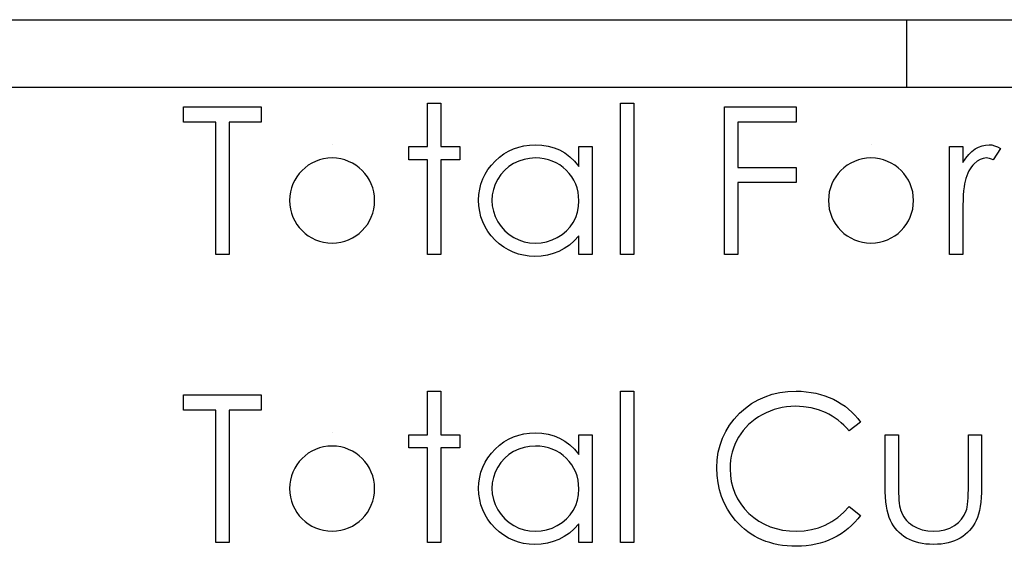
# Model space of a CAD drawing. Header units: inches. Extents: x 7.3 to 43.3, y -43.5 to -20.4.
# Tile 112 of 136: x 34.5 to 35.4, y -37 to -36.5. Entities that reach past the tile are written whole.
import ezdxf

# ---------------------------------------------------------------- set-up
doc = ezdxf.new("R2010")
doc.units = ezdxf.units.IN
doc.header["$LTSCALE"] = 0.5
doc.header["$MEASUREMENT"] = 0
doc.layers.add('APP-M-S', color=30, linetype='Continuous')

msp = doc.modelspace()

# ---------------------------------------------------------------- linework, layer by layer
at = {"color": 7, "linetype": 'Continuous'}
for p, q in [((34.64393, -36.61427), (34.64393, -36.60014)), ((34.64393, -36.60014), (34.64393, -36.60014)), ((34.64393, -36.60014), (34.71636, -36.60014)), ((34.71636, -36.60014), (34.71636, -36.60014)), ((34.71636, -36.60014), (34.71636, -36.61427)), ((34.87182, -36.59661), (34.88419, -36.59661)), ((34.87182, -36.63724), (34.87182, -36.59661)), ((34.88419, -36.59661), (34.88419, -36.59661)), ((34.88419, -36.59661), (34.88419, -36.63724)), ((35.05202, -36.59661), (35.06438, -36.59661)), ((35.05202, -36.73794), (35.05202, -36.59661)), ((35.06438, -36.59661), (35.06438, -36.59661)), ((35.06438, -36.59661), (35.06438, -36.73794)), ((35.14918, -36.60014), (35.21631, -36.60014)), ((35.14918, -36.73794), (35.14918, -36.60014)), ((35.21631, -36.60014), (35.21631, -36.60014)), ((35.21631, -36.60014), (35.21631, -36.61427)), ((34.67396, -36.61427), (34.64393, -36.61427)), ((34.67396, -36.73794), (34.67396, -36.61427)), ((34.67396, -36.61427), (34.67396, -36.61427)), ((34.71636, -36.61427), (34.68633, -36.61427)), ((34.68633, -36.61427), (34.68633, -36.61427)), ((34.68633, -36.61427), (34.68633, -36.73794)), ((34.71636, -36.61427), (34.71636, -36.61427)), ((35.21631, -36.61427), (35.16154, -36.61427)), ((35.16154, -36.61427), (35.16154, -36.61427)), ((35.16154, -36.61427), (35.16154, -36.65667)), ((35.21631, -36.61427), (35.21631, -36.61427)), ((34.78266, -36.63547), (34.78266, -36.63547)), ((34.85416, -36.64961), (34.85416, -36.63724)), ((34.85416, -36.63724), (34.85416, -36.63724)), ((34.85416, -36.63724), (34.87182, -36.63724)), ((34.87182, -36.63724), (34.87182, -36.63724)), ((34.88419, -36.63724), (34.88419, -36.63724)), ((34.88419, -36.63724), (34.90185, -36.63724)), ((34.90185, -36.63724), (34.90185, -36.63724)), ((34.90185, -36.63724), (34.90185, -36.64961)), ((34.94756, -36.64141), (34.95215, -36.63928)), ((34.95215, -36.63928), (34.95692, -36.6376)), ((34.95692, -36.6376), (34.96189, -36.63641)), ((34.96189, -36.63641), (34.96705, -36.63572)), ((34.96705, -36.63572), (34.97241, -36.63547)), ((34.97241, -36.63547), (34.97241, -36.63547)), ((34.97241, -36.63547), (34.97856, -36.63578)), ((34.97856, -36.63578), (34.98441, -36.63669)), ((34.98441, -36.63669), (34.98996, -36.63823)), ((34.98996, -36.63823), (34.99521, -36.64036)), ((35.01315, -36.65587), (35.01315, -36.63724)), ((35.01315, -36.63724), (35.01315, -36.63724)), ((35.01315, -36.63724), (35.02552, -36.63724)), ((35.02552, -36.63724), (35.02552, -36.73794)), ((35.28615, -36.63547), (35.28615, -36.63547)), ((35.3594, -36.63724), (35.37177, -36.63724)), ((35.3594, -36.73794), (35.3594, -36.63724)), ((35.37177, -36.63724), (35.37177, -36.63724)), ((35.37177, -36.63724), (35.37177, -36.65206)), ((35.38044, -36.64166), (35.38347, -36.63939)), ((35.38347, -36.63939), (35.38659, -36.63768)), ((35.38659, -36.63768), (35.3898, -36.63644)), ((35.3898, -36.63644), (35.39303, -36.63572)), ((35.39303, -36.63572), (35.39634, -36.63547)), ((35.39634, -36.63547), (35.39634, -36.63547)), ((35.39634, -36.63547), (35.3989, -36.63569)), ((35.3989, -36.63569), (35.40155, -36.63633)), ((35.4071, -36.63892), (35.40031, -36.64963)), ((35.40155, -36.63633), (35.40429, -36.63741)), ((35.40429, -36.63741), (35.4071, -36.63892)), ((35.4071, -36.63892), (35.4071, -36.63892)), ((34.93503, -36.65068), (34.93901, -36.64712)), ((34.93901, -36.64712), (34.9432, -36.64403)), ((34.9432, -36.64403), (34.94756, -36.64141)), ((34.96716, -36.64817), (34.96197, -36.64914)), ((34.97257, -36.64784), (34.96716, -36.64817)), ((34.97677, -36.64801), (34.97257, -36.64784)), ((34.9808, -36.64856), (34.97677, -36.64801)), ((34.98466, -36.64944), (34.9808, -36.64856)), ((34.99521, -36.64036), (35.00015, -36.64315)), ((35.00015, -36.64315), (35.00481, -36.64668)), ((35.00481, -36.64668), (35.00912, -36.6509)), ((35.37177, -36.65206), (35.37459, -36.64798)), ((35.37459, -36.64798), (35.37748, -36.6445)), ((35.37748, -36.6445), (35.38044, -36.64166)), ((35.39104, -36.64817), (35.38811, -36.64916)), ((35.39399, -36.64784), (35.39104, -36.64817)), ((35.39534, -36.64795), (35.39399, -36.64784)), ((35.39399, -36.64784), (35.39399, -36.64784)), ((35.39686, -36.64828), (35.39534, -36.64795)), ((35.39852, -36.64886), (35.39686, -36.64828)), ((34.87182, -36.64961), (34.85416, -36.64961)), ((34.85416, -36.64961), (34.85416, -36.64961)), ((34.87182, -36.73794), (34.87182, -36.64961)), ((34.87182, -36.64961), (34.87182, -36.64961)), ((34.90185, -36.64961), (34.88419, -36.64961)), ((34.88419, -36.64961), (34.88419, -36.64961)), ((34.88419, -36.64961), (34.88419, -36.73794)), ((34.90185, -36.64961), (34.90185, -36.64961)), ((34.92824, -36.65869), (34.93139, -36.65458)), ((34.93139, -36.65458), (34.93503, -36.65068)), ((34.94781, -36.65587), (34.94387, -36.65927)), ((34.95223, -36.65303), (34.94781, -36.65587)), ((34.957, -36.65077), (34.95223, -36.65303)), ((34.96197, -36.64914), (34.957, -36.65077)), ((34.98836, -36.65071), (34.98466, -36.64944)), ((34.99187, -36.65231), (34.98836, -36.65071)), ((34.99524, -36.65427), (34.99187, -36.65231)), ((34.99841, -36.65662), (34.99524, -36.65427)), ((35.00142, -36.6593), (34.99841, -36.65662)), ((35.00912, -36.6509), (35.01315, -36.65587)), ((35.01315, -36.65587), (35.01315, -36.65587)), ((35.16154, -36.65667), (35.16154, -36.65667)), ((35.16154, -36.65667), (35.21631, -36.65667)), ((35.21631, -36.65667), (35.21631, -36.65667)), ((35.21631, -36.65667), (35.21631, -36.67081)), ((35.37177, -36.65206), (35.37177, -36.65206)), ((35.37867, -36.65792), (35.37757, -36.65987)), ((35.37983, -36.65615), (35.37867, -36.65792)), ((35.3811, -36.65455), (35.37983, -36.65615)), ((35.38245, -36.65314), (35.3811, -36.65455)), ((35.38527, -36.65082), (35.38245, -36.65314)), ((35.38811, -36.64916), (35.38527, -36.65082)), ((35.40031, -36.64963), (35.39852, -36.64886)), ((35.40031, -36.64963), (35.40031, -36.64963)), ((34.92341, -36.66744), (34.92559, -36.66297)), ((34.92559, -36.66297), (34.92824, -36.65869)), ((34.94039, -36.66316), (34.93738, -36.6676)), ((34.94387, -36.65927), (34.94039, -36.66316)), ((35.00418, -36.66225), (35.00142, -36.6593)), ((35.00655, -36.66537), (35.00418, -36.66225)), ((35.00857, -36.66868), (35.00655, -36.66537)), ((35.37475, -36.66686), (35.37398, -36.66954)), ((35.37561, -36.66435), (35.37475, -36.66686)), ((35.37655, -36.66203), (35.37561, -36.66435)), ((35.37757, -36.65987), (35.37655, -36.66203)), ((34.92049, -36.67699), (34.9217, -36.67213)), ((34.9217, -36.67213), (34.92341, -36.66744)), ((34.93498, -36.67235), (34.93327, -36.67726)), ((34.93738, -36.6676), (34.93498, -36.67235)), ((35.01022, -36.67216), (35.00857, -36.66868)), ((35.01149, -36.6758), (35.01022, -36.67216)), ((35.0124, -36.67964), (35.01149, -36.6758)), ((35.21631, -36.67081), (35.16154, -36.67081)), ((35.16154, -36.67081), (35.16154, -36.67081)), ((35.16154, -36.67081), (35.16154, -36.73794)), ((35.21631, -36.67081), (35.21631, -36.67081)), ((35.37301, -36.67489), (35.37263, -36.6784)), ((35.37345, -36.67194), (35.37301, -36.67489)), ((35.37398, -36.66954), (35.37345, -36.67194)), ((35.37398, -36.66954), (35.37398, -36.66954)), ((34.91952, -36.68731), (34.91977, -36.68207)), ((34.91977, -36.68207), (34.92049, -36.67699)), ((34.93222, -36.68229), (34.93189, -36.68745)), ((34.93327, -36.67726), (34.93222, -36.68229)), ((35.01296, -36.68364), (35.0124, -36.67964)), ((35.01315, -36.68781), (35.01296, -36.68364)), ((35.37232, -36.68245), (35.37207, -36.68704)), ((35.37263, -36.6784), (35.37232, -36.68245)), ((34.91977, -36.69267), (34.91952, -36.68731)), ((34.91952, -36.68731), (34.91952, -36.68731)), ((34.92049, -36.69783), (34.91977, -36.69267)), ((34.93189, -36.68745), (34.93189, -36.68745)), ((34.93189, -36.68745), (34.93224, -36.69258)), ((34.93224, -36.69258), (34.93327, -36.69761)), ((35.01185, -36.69844), (35.01282, -36.69327)), ((35.01282, -36.69327), (35.01315, -36.68781)), ((35.01315, -36.68781), (35.01315, -36.68781)), ((35.37191, -36.69217), (35.3718, -36.69786)), ((35.37207, -36.68704), (35.37191, -36.69217)), ((34.92167, -36.70277), (34.92049, -36.69783)), ((34.92336, -36.70752), (34.92167, -36.70277)), ((34.93327, -36.69761), (34.93501, -36.70252)), ((34.93501, -36.70252), (34.93743, -36.70732)), ((35.00791, -36.70796), (35.0102, -36.70335)), ((35.0102, -36.70335), (35.01185, -36.69844)), ((35.3718, -36.69786), (35.37177, -36.7041)), ((34.92554, -36.71207), (34.92336, -36.70752)), ((34.92816, -36.71641), (34.92554, -36.71207)), ((34.93743, -36.70732), (34.94047, -36.7118)), ((34.94047, -36.7118), (34.94395, -36.71574)), ((35.00158, -36.71596), (35.00501, -36.71218)), ((35.00501, -36.71218), (35.00791, -36.70796)), ((35.37177, -36.7041), (35.37177, -36.7041)), ((35.37177, -36.7041), (35.37177, -36.73794)), ((34.93128, -36.72052), (34.92816, -36.71641)), ((34.93489, -36.72444), (34.93128, -36.72052)), ((34.94395, -36.71574), (34.94792, -36.71917)), ((34.94792, -36.71917), (34.95237, -36.72206)), ((34.95237, -36.72206), (34.95714, -36.72438)), ((34.98809, -36.72441), (34.993, -36.72212)), ((34.993, -36.72212), (34.99755, -36.71928)), ((34.99755, -36.71928), (35.00158, -36.71596)), ((35.01315, -36.72052), (35.00887, -36.72516)), ((35.01315, -36.73794), (35.01315, -36.72052)), ((35.01315, -36.72052), (35.01315, -36.72052)), ((34.93884, -36.72803), (34.93489, -36.72444)), ((34.94298, -36.73112), (34.93884, -36.72803)), ((34.94734, -36.73374), (34.94298, -36.73112)), ((34.95714, -36.72438), (34.96208, -36.72601)), ((34.96208, -36.72601), (34.96719, -36.72701)), ((34.96719, -36.72701), (34.97246, -36.72734)), ((34.97246, -36.72734), (34.97782, -36.72701)), ((34.97246, -36.72734), (34.97246, -36.72734)), ((34.97782, -36.72701), (34.98303, -36.72604)), ((34.98303, -36.72604), (34.98809, -36.72441)), ((35.00437, -36.72913), (34.99957, -36.73244)), ((35.00887, -36.72516), (35.00437, -36.72913)), ((34.68633, -36.73794), (34.67396, -36.73794)), ((34.67396, -36.73794), (34.67396, -36.73794)), ((34.68633, -36.73794), (34.68633, -36.73794)), ((34.88419, -36.73794), (34.87182, -36.73794)), ((34.87182, -36.73794), (34.87182, -36.73794)), ((34.88419, -36.73794), (34.88419, -36.73794)), ((34.95187, -36.73589), (34.94734, -36.73374)), ((34.95662, -36.73755), (34.95187, -36.73589)), ((34.96156, -36.73874), (34.95662, -36.73755)), ((34.96669, -36.73945), (34.96156, -36.73874)), ((34.97202, -36.7397), (34.96669, -36.73945)), ((34.97801, -36.73943), (34.97202, -36.7397)), ((34.97202, -36.7397), (34.97202, -36.7397)), ((34.98378, -36.73854), (34.97801, -36.73943)), ((34.98927, -36.73711), (34.98378, -36.73854)), ((34.99455, -36.73509), (34.98927, -36.73711)), ((34.99957, -36.73244), (34.99455, -36.73509)), ((35.02552, -36.73794), (35.01315, -36.73794)), ((35.01315, -36.73794), (35.01315, -36.73794)), ((35.02552, -36.73794), (35.02552, -36.73794)), ((35.06438, -36.73794), (35.05202, -36.73794)), ((35.05202, -36.73794), (35.05202, -36.73794)), ((35.06438, -36.73794), (35.06438, -36.73794)), ((35.16154, -36.73794), (35.14918, -36.73794)), ((35.14918, -36.73794), (35.14918, -36.73794)), ((35.16154, -36.73794), (35.16154, -36.73794)), ((35.37177, -36.73794), (35.3594, -36.73794)), ((35.3594, -36.73794), (35.3594, -36.73794)), ((35.37177, -36.73794), (35.37177, -36.73794)), ((34.64393, -36.8833), (34.64393, -36.86917)), ((34.64393, -36.86917), (34.64393, -36.86917)), ((34.64393, -36.86917), (34.71636, -36.86917)), ((34.71636, -36.86917), (34.71636, -36.86917)), ((34.71636, -36.86917), (34.71636, -36.8833)), ((34.87182, -36.86564), (34.88419, -36.86564)), ((34.87182, -36.90627), (34.87182, -36.86564)), ((34.88419, -36.86564), (34.88419, -36.86564)), ((34.88419, -36.86564), (34.88419, -36.90627)), ((35.05202, -36.86564), (35.06438, -36.86564)), ((35.05202, -37.00697), (35.05202, -36.86564)), ((35.06438, -36.86564), (35.06438, -36.86564)), ((35.06438, -36.86564), (35.06438, -37.00697)), ((35.18708, -36.8708), (35.19387, -36.86854)), ((35.19387, -36.86854), (35.20099, -36.86693)), ((35.20099, -36.86693), (35.20847, -36.86597)), ((35.20847, -36.86597), (35.21625, -36.86564)), ((35.21625, -36.86564), (35.21625, -36.86564)), ((35.21625, -36.86564), (35.221, -36.86575)), ((35.221, -36.86575), (35.22564, -36.86611)), ((35.22564, -36.86611), (35.23014, -36.86671)), ((35.23014, -36.86671), (35.23453, -36.86754)), ((35.23453, -36.86754), (35.23881, -36.86859)), ((35.23881, -36.86859), (35.24297, -36.86992)), ((35.16872, -36.88145), (35.17449, -36.87726)), ((35.17449, -36.87726), (35.18062, -36.87372)), ((35.18062, -36.87372), (35.18708, -36.8708)), ((35.24297, -36.86992), (35.24703, -36.87146)), ((35.24703, -36.87146), (35.25095, -36.87323)), ((35.25095, -36.87323), (35.25473, -36.87522)), ((35.25473, -36.87522), (35.25835, -36.8774)), ((35.25835, -36.8774), (35.2618, -36.87977)), ((34.67396, -36.8833), (34.64393, -36.8833)), ((34.67396, -37.00697), (34.67396, -36.8833)), ((34.67396, -36.8833), (34.67396, -36.8833)), ((34.71636, -36.8833), (34.68633, -36.8833)), ((34.68633, -36.8833), (34.68633, -36.8833)), ((34.68633, -36.8833), (34.68633, -37.00697)), ((34.71636, -36.8833), (34.71636, -36.8833)), ((35.15829, -36.89164), (35.16326, -36.88631)), ((35.16326, -36.88631), (35.16872, -36.88145)), ((35.18446, -36.88758), (35.18098, -36.88962)), ((35.18807, -36.88576), (35.18446, -36.88758)), ((35.19174, -36.88416), (35.18807, -36.88576)), ((35.1955, -36.88283), (35.19174, -36.88416)), ((35.19936, -36.88173), (35.1955, -36.88283)), ((35.20325, -36.88087), (35.19936, -36.88173)), ((35.20726, -36.88027), (35.20325, -36.88087)), ((35.21134, -36.87988), (35.20726, -36.88027)), ((35.21548, -36.87977), (35.21134, -36.87988)), ((35.22299, -36.88013), (35.21548, -36.87977)), ((35.21548, -36.87977), (35.21548, -36.87977)), ((35.23017, -36.88123), (35.22299, -36.88013)), ((35.23704, -36.88305), (35.23017, -36.88123)), ((35.24361, -36.88562), (35.23704, -36.88305)), ((35.24676, -36.88717), (35.24361, -36.88562)), ((35.24979, -36.88888), (35.24676, -36.88717)), ((35.2618, -36.87977), (35.26506, -36.88231)), ((35.26506, -36.88231), (35.26815, -36.88507)), ((35.26815, -36.88507), (35.27107, -36.888)), ((35.27107, -36.888), (35.27381, -36.89114)), ((35.15401, -36.89724), (35.15829, -36.89164)), ((35.17179, -36.89675), (35.16911, -36.89945)), ((35.17466, -36.89421), (35.17179, -36.89675)), ((35.17772, -36.89183), (35.17466, -36.89421)), ((35.18098, -36.88962), (35.17772, -36.89183)), ((35.25269, -36.89076), (35.24979, -36.88888)), ((35.25551, -36.8928), (35.25269, -36.89076)), ((35.25818, -36.89503), (35.25551, -36.8928)), ((35.26075, -36.89744), (35.25818, -36.89503)), ((35.27637, -36.89445), (35.26555, -36.90274)), ((35.27381, -36.89114), (35.27637, -36.89445)), ((34.78266, -36.9045), (34.78266, -36.9045)), ((34.85416, -36.91864), (34.85416, -36.90627)), ((34.85416, -36.90627), (34.85416, -36.90627)), ((34.85416, -36.90627), (34.87182, -36.90627)), ((34.87182, -36.90627), (34.87182, -36.90627)), ((34.88419, -36.90627), (34.88419, -36.90627)), ((34.88419, -36.90627), (34.90185, -36.90627)), ((34.90185, -36.90627), (34.90185, -36.90627)), ((34.90185, -36.90627), (34.90185, -36.91864)), ((34.95692, -36.90663), (34.96189, -36.90544)), ((34.96189, -36.90544), (34.96705, -36.90475)), ((34.96705, -36.90475), (34.97241, -36.9045)), ((34.97241, -36.9045), (34.97241, -36.9045)), ((34.97241, -36.9045), (34.97856, -36.90481)), ((34.97856, -36.90481), (34.98441, -36.90572)), ((34.98441, -36.90572), (34.98996, -36.90726)), ((35.01315, -36.9249), (35.01315, -36.90627)), ((35.01315, -36.90627), (35.01315, -36.90627)), ((35.01315, -36.90627), (35.02552, -36.90627)), ((35.02552, -36.90627), (35.02552, -37.00697)), ((35.14741, -36.90939), (35.15037, -36.90318)), ((35.15037, -36.90318), (35.15401, -36.89724)), ((35.16439, -36.90539), (35.16232, -36.90859)), ((35.16665, -36.90232), (35.16439, -36.90539)), ((35.16911, -36.89945), (35.16665, -36.90232)), ((35.26321, -36.9), (35.26075, -36.89744)), ((35.26555, -36.90274), (35.26321, -36.9)), ((35.26555, -36.90274), (35.26555, -36.90274)), ((35.29934, -36.90627), (35.31171, -36.90627)), ((35.29934, -36.95438), (35.29934, -36.90627)), ((35.31171, -36.90627), (35.31171, -36.90627)), ((35.31171, -36.90627), (35.31171, -36.95297)), ((35.37707, -36.95297), (35.37707, -36.90627)), ((35.37707, -36.90627), (35.37707, -36.90627)), ((35.37707, -36.90627), (35.38944, -36.90627)), ((35.38944, -36.90627), (35.38944, -36.90627)), ((35.38944, -36.90627), (35.38944, -36.95529)), ((34.93901, -36.91615), (34.9432, -36.91306)), ((34.9432, -36.91306), (34.94756, -36.91044)), ((34.94756, -36.91044), (34.95215, -36.90831)), ((34.95215, -36.90831), (34.95692, -36.90663)), ((34.98996, -36.90726), (34.99521, -36.90939)), ((34.99521, -36.90939), (35.00015, -36.91218)), ((35.00015, -36.91218), (35.00481, -36.91571)), ((35.14509, -36.9159), (35.14741, -36.90939)), ((35.15889, -36.91538), (35.15754, -36.91891)), ((35.16047, -36.91193), (35.15889, -36.91538)), ((35.16232, -36.90859), (35.16047, -36.91193)), ((34.87182, -36.91864), (34.85416, -36.91864)), ((34.85416, -36.91864), (34.85416, -36.91864)), ((34.87182, -37.00697), (34.87182, -36.91864)), ((34.87182, -36.91864), (34.87182, -36.91864)), ((34.90185, -36.91864), (34.88419, -36.91864)), ((34.88419, -36.91864), (34.88419, -36.91864)), ((34.88419, -36.91864), (34.88419, -37.00697)), ((34.90185, -36.91864), (34.90185, -36.91864)), ((34.92824, -36.92772), (34.93139, -36.9236)), ((34.93139, -36.9236), (34.93503, -36.91971)), ((34.93503, -36.91971), (34.93901, -36.91615)), ((34.95223, -36.92206), (34.94781, -36.9249)), ((34.957, -36.91979), (34.95223, -36.92206)), ((34.96197, -36.91817), (34.957, -36.91979)), ((34.96716, -36.9172), (34.96197, -36.91817)), ((34.97257, -36.91687), (34.96716, -36.9172)), ((34.97677, -36.91703), (34.97257, -36.91687)), ((34.9808, -36.91759), (34.97677, -36.91703)), ((34.98466, -36.91847), (34.9808, -36.91759)), ((34.98836, -36.91974), (34.98466, -36.91847)), ((34.99187, -36.92134), (34.98836, -36.91974)), ((34.99524, -36.9233), (34.99187, -36.92134)), ((34.99841, -36.92565), (34.99524, -36.9233)), ((35.00481, -36.91571), (35.00912, -36.91993)), ((35.00912, -36.91993), (35.01315, -36.9249)), ((35.14244, -36.92984), (35.14344, -36.92272)), ((35.14344, -36.92272), (35.14509, -36.9159)), ((35.15644, -36.92258), (35.15558, -36.92634)), ((35.15754, -36.91891), (35.15644, -36.92258)), ((34.92341, -36.93647), (34.92559, -36.932)), ((34.92559, -36.932), (34.92824, -36.92772)), ((34.94039, -36.93219), (34.93738, -36.93663)), ((34.94387, -36.9283), (34.94039, -36.93219)), ((34.94781, -36.9249), (34.94387, -36.9283)), ((35.00142, -36.92832), (34.99841, -36.92565)), ((35.00418, -36.93128), (35.00142, -36.92832)), ((35.00655, -36.9344), (35.00418, -36.93128)), ((35.01315, -36.9249), (35.01315, -36.9249)), ((35.14211, -36.93727), (35.14244, -36.92984)), ((35.15498, -36.93017), (35.15459, -36.93415)), ((35.15558, -36.92634), (35.15498, -36.93017)), ((34.92049, -36.94602), (34.9217, -36.94116)), ((34.9217, -36.94116), (34.92341, -36.93647)), ((34.93498, -36.94138), (34.93327, -36.94629)), ((34.93738, -36.93663), (34.93498, -36.94138)), ((35.00857, -36.93771), (35.00655, -36.9344)), ((35.01022, -36.94119), (35.00857, -36.93771)), ((35.01149, -36.94483), (35.01022, -36.94119)), ((35.14239, -36.94433), (35.14211, -36.93727)), ((35.14211, -36.93727), (35.14211, -36.93727)), ((35.15459, -36.93415), (35.15448, -36.93821)), ((35.15448, -36.93821), (35.15448, -36.93821)), ((35.15448, -36.93821), (35.15475, -36.94431)), ((34.91952, -36.95634), (34.91977, -36.9511)), ((34.91977, -36.9511), (34.92049, -36.94602)), ((34.93222, -36.95132), (34.93189, -36.95648)), ((34.93327, -36.94629), (34.93222, -36.95132)), ((35.0124, -36.94867), (35.01149, -36.94483)), ((35.01296, -36.95267), (35.0124, -36.94867)), ((35.14322, -36.95112), (35.14239, -36.94433)), ((35.14457, -36.95767), (35.14322, -36.95112)), ((35.15475, -36.94431), (35.15558, -36.95013)), ((35.15558, -36.95013), (35.15694, -36.95571)), ((34.91977, -36.9617), (34.91952, -36.95634)), ((34.91952, -36.95634), (34.91952, -36.95634)), ((34.93189, -36.95648), (34.93189, -36.95648)), ((34.93189, -36.95648), (34.93224, -36.96161)), ((34.93224, -36.96161), (34.93327, -36.96664)), ((35.01282, -36.9623), (35.01315, -36.95684)), ((35.01315, -36.95684), (35.01296, -36.95267)), ((35.01315, -36.95684), (35.01315, -36.95684)), ((35.14647, -36.96393), (35.14457, -36.95767)), ((35.15694, -36.95571), (35.15887, -36.96101)), ((35.15887, -36.96101), (35.16132, -36.96609)), ((35.29942, -36.95954), (35.29934, -36.95438)), ((35.29934, -36.95438), (35.29934, -36.95438)), ((35.29964, -36.96437), (35.29942, -36.95954)), ((35.31171, -36.95297), (35.31171, -36.95297)), ((35.31171, -36.95297), (35.31173, -36.95709)), ((35.31173, -36.95709), (35.31182, -36.96084)), ((35.31182, -36.96084), (35.31198, -36.96429)), ((35.37679, -36.9652), (35.37693, -36.96153)), ((35.37693, -36.96153), (35.37704, -36.95745)), ((35.37704, -36.95745), (35.37707, -36.95297)), ((35.37707, -36.95297), (35.37707, -36.95297)), ((35.38935, -36.96029), (35.38913, -36.96498)), ((35.38944, -36.95529), (35.38935, -36.96029)), ((35.38944, -36.95529), (35.38944, -36.95529)), ((34.92049, -36.96686), (34.91977, -36.9617)), ((34.92167, -36.9718), (34.92049, -36.96686)), ((34.93327, -36.96664), (34.93501, -36.97155)), ((35.0102, -36.97238), (35.01185, -36.96747)), ((35.01185, -36.96747), (35.01282, -36.9623)), ((35.14893, -36.96995), (35.14647, -36.96393)), ((35.15194, -36.97569), (35.14893, -36.96995)), ((35.16132, -36.96609), (35.16436, -36.97089)), ((35.30003, -36.96885), (35.29964, -36.96437)), ((35.30058, -36.97301), (35.30003, -36.96885)), ((35.31198, -36.96429), (35.3122, -36.96741)), ((35.3122, -36.96741), (35.31248, -36.97017)), ((35.31248, -36.97017), (35.31281, -36.97263)), ((35.37627, -36.97136), (35.37657, -36.96849)), ((35.37657, -36.96849), (35.37679, -36.9652)), ((35.38875, -36.96937), (35.38819, -36.9734)), ((35.38913, -36.96498), (35.38875, -36.96937)), ((34.92336, -36.97655), (34.92167, -36.9718)), ((34.92554, -36.9811), (34.92336, -36.97655)), ((34.93501, -36.97155), (34.93743, -36.97635)), ((34.93743, -36.97635), (34.94047, -36.98083)), ((35.00501, -36.98121), (35.00791, -36.97699)), ((35.00791, -36.97699), (35.0102, -36.97238)), ((35.1555, -36.98118), (35.15194, -36.97569)), ((35.16436, -36.97089), (35.16792, -36.97544)), ((35.16792, -36.97544), (35.17203, -36.97972)), ((35.17203, -36.97972), (35.17656, -36.98361)), ((35.25506, -36.98345), (35.26045, -36.97878)), ((35.26045, -36.97878), (35.26555, -36.9734)), ((35.26555, -36.9734), (35.26555, -36.9734)), ((35.26555, -36.9734), (35.27637, -36.9816)), ((35.30127, -36.97682), (35.30058, -36.97301)), ((35.30213, -36.98033), (35.30127, -36.97682)), ((35.31281, -36.97263), (35.3132, -36.97473)), ((35.3132, -36.97473), (35.31367, -36.97652)), ((35.31367, -36.97652), (35.31367, -36.97652)), ((35.31367, -36.97652), (35.31449, -36.97876)), ((35.31449, -36.97876), (35.31546, -36.98088)), ((35.37321, -36.98154), (35.37503, -36.97751)), ((35.37503, -36.97751), (35.3755, -36.97586)), ((35.37503, -36.97751), (35.37503, -36.97751)), ((35.3755, -36.97586), (35.37591, -36.97381)), ((35.37591, -36.97381), (35.37627, -36.97136)), ((35.3875, -36.97715), (35.38665, -36.98055)), ((35.38819, -36.9734), (35.3875, -36.97715)), ((34.92816, -36.98544), (34.92554, -36.9811)), ((34.93128, -36.98955), (34.92816, -36.98544)), ((34.94047, -36.98083), (34.94395, -36.98477)), ((34.94395, -36.98477), (34.94792, -36.9882)), ((34.94792, -36.9882), (34.95237, -36.99109)), ((34.993, -36.99115), (34.99755, -36.98831)), ((34.99755, -36.98831), (35.00158, -36.98499)), ((35.00158, -36.98499), (35.00501, -36.98121)), ((35.15958, -36.9864), (35.1555, -36.98118)), ((35.16223, -36.98933), (35.15958, -36.9864)), ((35.15958, -36.9864), (35.15958, -36.9864)), ((35.17656, -36.98361), (35.18139, -36.98701)), ((35.18139, -36.98701), (35.1865, -36.98985)), ((35.24336, -36.99062), (35.24935, -36.98739)), ((35.24935, -36.98739), (35.25506, -36.98345)), ((35.27091, -36.98811), (35.26796, -36.99107)), ((35.27372, -36.98494), (35.27091, -36.98811)), ((35.27637, -36.9816), (35.27372, -36.98494)), ((35.27637, -36.9816), (35.27637, -36.9816)), ((35.30315, -36.98348), (35.30213, -36.98033)), ((35.30431, -36.98629), (35.30315, -36.98348)), ((35.30563, -36.98886), (35.30431, -36.98629)), ((35.30712, -36.99129), (35.30563, -36.98886)), ((35.31546, -36.98088), (35.31662, -36.98287)), ((35.31662, -36.98287), (35.31792, -36.98475)), ((35.31792, -36.98475), (35.31941, -36.98651)), ((35.31941, -36.98651), (35.32106, -36.98814)), ((35.32106, -36.98814), (35.32286, -36.98966)), ((35.36401, -36.99118), (35.36769, -36.98839)), ((35.36769, -36.98839), (35.37075, -36.98516)), ((35.37075, -36.98516), (35.37321, -36.98154)), ((35.38314, -36.98897), (35.38168, -36.99137)), ((35.38447, -36.98643), (35.38314, -36.98897)), ((35.38563, -36.98364), (35.38447, -36.98643)), ((35.38665, -36.98055), (35.38563, -36.98364)), ((34.93489, -36.99347), (34.93128, -36.98955)), ((34.93884, -36.99706), (34.93489, -36.99347)), ((34.94298, -37.00015), (34.93884, -36.99706)), ((34.95237, -36.99109), (34.95714, -36.99341)), ((34.95714, -36.99341), (34.96208, -36.99504)), ((34.96208, -36.99504), (34.96719, -36.99603)), ((34.96719, -36.99603), (34.97246, -36.99637)), ((34.97246, -36.99637), (34.97782, -36.99603)), ((34.97246, -36.99637), (34.97246, -36.99637)), ((34.97782, -36.99603), (34.98303, -36.99507)), ((34.98303, -36.99507), (34.98809, -36.99344)), ((34.98809, -36.99344), (34.993, -36.99115)), ((35.00437, -36.99816), (34.99957, -37.00147)), ((35.00887, -36.99419), (35.00437, -36.99816)), ((35.01315, -36.98955), (35.00887, -36.99419)), ((35.01315, -37.00697), (35.01315, -36.98955)), ((35.01315, -36.98955), (35.01315, -36.98955)), ((35.16502, -36.99206), (35.16223, -36.98933)), ((35.16792, -36.9946), (35.16502, -36.99206)), ((35.17093, -36.99695), (35.16792, -36.9946)), ((35.17408, -36.9991), (35.17093, -36.99695)), ((35.1865, -36.98985), (35.19188, -36.9922)), ((35.19188, -36.9922), (35.19757, -36.99402)), ((35.19757, -36.99402), (35.20353, -36.99532)), ((35.20353, -36.99532), (35.2098, -36.99612)), ((35.2098, -36.99612), (35.21634, -36.99637)), ((35.21634, -36.99637), (35.22354, -36.99601)), ((35.21634, -36.99637), (35.21634, -36.99637)), ((35.22354, -36.99601), (35.23044, -36.99493)), ((35.23044, -36.99493), (35.23704, -36.99314)), ((35.23704, -36.99314), (35.24336, -36.99062)), ((35.26155, -36.99642), (35.2581, -36.9988)), ((35.26484, -36.99383), (35.26155, -36.99642)), ((35.26796, -36.99107), (35.26484, -36.99383)), ((35.30875, -36.99358), (35.30712, -36.99129)), ((35.31055, -36.99573), (35.30875, -36.99358)), ((35.31251, -36.99772), (35.31055, -36.99573)), ((35.31463, -36.99957), (35.31251, -36.99772)), ((35.32286, -36.98966), (35.32485, -36.99104)), ((35.32485, -36.99104), (35.32918, -36.99336)), ((35.32918, -36.99336), (35.33393, -36.99504)), ((35.33393, -36.99504), (35.33906, -36.99603)), ((35.33906, -36.99603), (35.34458, -36.99637)), ((35.34458, -36.99637), (35.3501, -36.99603)), ((35.34458, -36.99637), (35.34458, -36.99637)), ((35.3501, -36.99603), (35.35518, -36.99507)), ((35.35518, -36.99507), (35.35982, -36.99344)), ((35.35982, -36.99344), (35.36401, -36.99118)), ((35.3763, -36.99775), (35.3742, -36.99957)), ((35.37826, -36.99576), (35.3763, -36.99775)), ((35.38002, -36.99363), (35.37826, -36.99576)), ((35.38168, -36.99137), (35.38002, -36.99363)), ((34.68633, -37.00697), (34.67396, -37.00697)), ((34.67396, -37.00697), (34.67396, -37.00697)), ((34.68633, -37.00697), (34.68633, -37.00697)), ((34.88419, -37.00697), (34.87182, -37.00697)), ((34.87182, -37.00697), (34.87182, -37.00697)), ((34.88419, -37.00697), (34.88419, -37.00697)), ((34.94734, -37.00277), (34.94298, -37.00015)), ((34.95187, -37.00492), (34.94734, -37.00277)), ((34.95662, -37.00658), (34.95187, -37.00492)), ((34.96156, -37.00777), (34.95662, -37.00658)), ((34.98378, -37.00757), (34.97801, -37.00846)), ((34.98927, -37.00614), (34.98378, -37.00757)), ((34.99455, -37.00412), (34.98927, -37.00614)), ((34.99957, -37.00147), (34.99455, -37.00412)), ((35.02552, -37.00697), (35.01315, -37.00697)), ((35.01315, -37.00697), (35.01315, -37.00697)), ((35.02552, -37.00697), (35.02552, -37.00697)), ((35.06438, -37.00697), (35.05202, -37.00697)), ((35.05202, -37.00697), (35.05202, -37.00697)), ((35.06438, -37.00697), (35.06438, -37.00697)), ((35.17733, -37.00109), (35.17408, -36.9991)), ((35.1807, -37.00288), (35.17733, -37.00109)), ((35.18421, -37.00448), (35.1807, -37.00288)), ((35.18782, -37.00589), (35.18421, -37.00448)), ((35.19155, -37.0071), (35.18782, -37.00589)), ((35.19539, -37.00815), (35.19155, -37.0071)), ((35.23872, -37.00755), (35.23447, -37.00862)), ((35.24284, -37.00625), (35.23872, -37.00755)), ((35.24684, -37.00473), (35.24284, -37.00625)), ((35.25073, -37.00296), (35.24684, -37.00473)), ((35.25448, -37.00098), (35.25073, -37.00296)), ((35.2581, -36.9988), (35.25448, -37.00098)), ((35.31692, -37.00128), (35.31463, -36.99957)), ((35.31935, -37.00283), (35.31692, -37.00128)), ((35.32195, -37.00421), (35.31935, -37.00283)), ((35.32471, -37.00542), (35.32195, -37.00421)), ((35.32761, -37.00641), (35.32471, -37.00542)), ((35.33067, -37.00724), (35.32761, -37.00641)), ((35.3339, -37.0079), (35.33067, -37.00724)), ((35.35827, -37.00724), (35.35504, -37.0079)), ((35.36131, -37.00641), (35.35827, -37.00724)), ((35.36421, -37.00542), (35.36131, -37.00641)), ((35.36694, -37.00421), (35.36421, -37.00542)), ((35.36951, -37.00283), (35.36694, -37.00421)), ((35.37194, -37.00128), (35.36951, -37.00283)), ((35.3742, -36.99957), (35.37194, -37.00128)), ((34.96669, -37.00848), (34.96156, -37.00777)), ((34.97202, -37.00873), (34.96669, -37.00848)), ((34.97801, -37.00846), (34.97202, -37.00873)), ((34.97202, -37.00873), (34.97202, -37.00873)), ((35.19936, -37.00898), (35.19539, -37.00815)), ((35.20345, -37.00964), (35.19936, -37.00898)), ((35.20764, -37.01011), (35.20345, -37.00964)), ((35.21198, -37.01042), (35.20764, -37.01011)), ((35.21642, -37.0105), (35.21198, -37.01042)), ((35.22111, -37.01039), (35.21642, -37.0105)), ((35.21642, -37.0105), (35.21642, -37.0105)), ((35.22567, -37.01003), (35.22111, -37.01039)), ((35.23014, -37.00945), (35.22567, -37.01003)), ((35.23447, -37.00862), (35.23014, -37.00945)), ((35.33727, -37.00837), (35.3339, -37.0079)), ((35.3408, -37.00865), (35.33727, -37.00837)), ((35.34447, -37.00873), (35.3408, -37.00865)), ((35.34817, -37.00865), (35.34447, -37.00873)), ((35.34447, -37.00873), (35.34447, -37.00873)), ((35.35168, -37.00837), (35.34817, -37.00865)), ((35.35504, -37.0079), (35.35168, -37.00837))]:
    msp.add_line(p, q, dxfattribs=at)
for centre, start, end in [((34.78261, -36.68758), 90.0001, 89.9999), ((35.28609, -36.68758), 90.00005, 89.99995), ((34.78261, -36.95661), 90.0001, 89.9999)]:
    msp.add_arc(centre, 0.03974, start, end, dxfattribs=at)
at = {"layer": 'APP-M-S', "linetype": 'Continuous', "lineweight": 25}
for p, q in [((34.16412, -36.51867), (35.76412, -36.51867)), ((35.31929, -36.51867), (35.31929, -36.58166)), ((35.31929, -36.51867), (35.31929, -36.58166)), ((34.16412, -36.58166), (35.76412, -36.58166))]:
    msp.add_line(p, q, dxfattribs=at)

doc.saveas('drawing.dxf')
